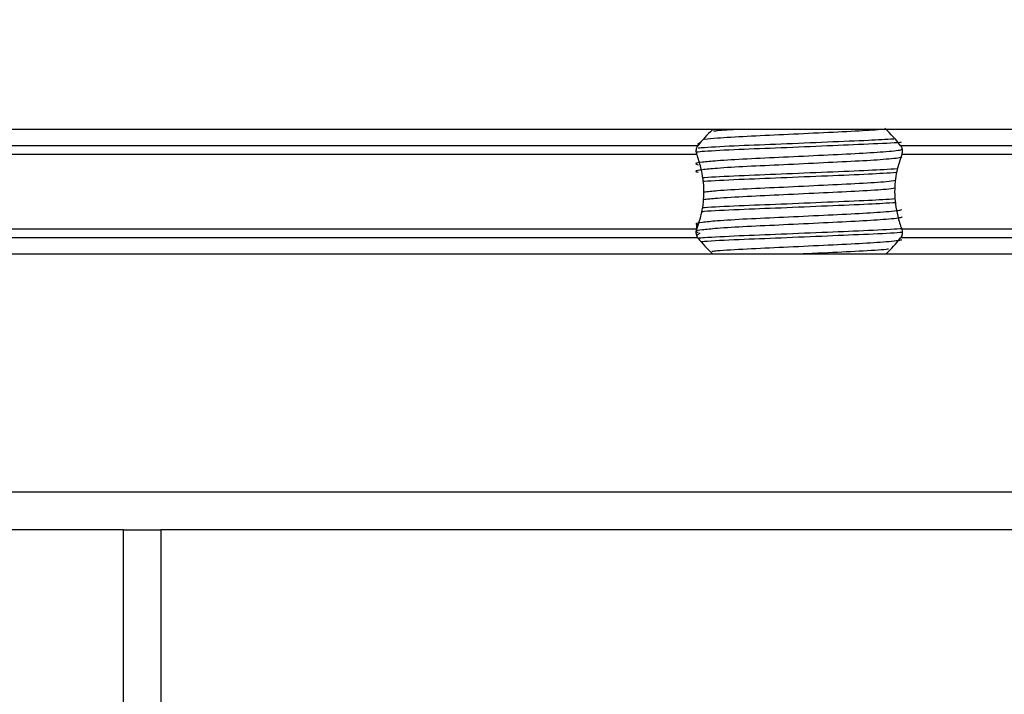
# Model space of a CAD drawing. Header units: millimetres. Extents: x 0 to 420, y 0 to 297.
# Tile 72 of 81: x 342 to 350, y 181 to 186. Entities that reach past the tile are written whole.
import ezdxf

# ---------------------------------------------------------------- set-up
doc = ezdxf.new("R2010")
doc.units = ezdxf.units.MM
doc.layers.add('QUOTE', color=174, linetype='Continuous')
doc.styles.add('SLDTEXTSTYLE3', font='TXT', dxfattribs={"width": 0.75})
doc.dimstyles.new('SLDDIMSTYLE0', dxfattribs={"dimtxt": 3, "dimasz": 3, "dimexe": 0, "dimexo": 0.0625, "dimgap": 0.75, "dimtad": 1, "dimlfac": 8.533318, "dimrnd": 1e-09, "dimzin": 12, "dimdsep": 46, "dimtxsty": 'SLDTEXTSTYLE3', "dimsah": 1, "dimcen": 0.09, "dimadec": 0, "dimazin": 3, "dimtfac": 1, "dimtdec": 3, "dimtofl": 0, "dimtmove": 0, "dimatfit": 3, "dimfxl": 0, "dimfrac": 2, "dimtolj": 1, "dimtzin": 12, "dimarcsym": 0})

# ---------------------------------------------------------------- blocks, each defined once
blk = doc.blocks.new('_D_2')
at = {"layer": 'QUOTE'}
for p, q in [((344.2266, 263.1924), (371.2515, 263.1924)), ((369.2515, 168.3759), (369.2515, 263.1924)), ((357.0659, 168.3759), (371.2515, 168.3759))]:
    blk.add_line(p, q, dxfattribs=at)
for points in [[(369.2515, 263.1924), (368.7515, 260.1924), (369.7515, 260.1924)], [(369.2515, 168.3759), (369.7515, 171.3759), (368.7515, 171.3759)]]:
    blk.add_solid(points, dxfattribs=at)
at = {"layer": 'QUOTE', "insert": (365.3843, 210.7966), "char_height": 3, "attachment_point": 1, "rotation": 90, "style": 'SLDTEXTSTYLE3'}
blk.add_mtext('809,1', dxfattribs=at)

msp = doc.modelspace()

# ---------------------------------------------------------------- linework, layer by layer
at = {"color": 7, "linetype": 'Continuous', "lineweight": 25}
for p, q in [((353.3595, 185.3271), (266.6405, 185.3271)), ((347.295, 185.2), (272.705, 185.2)), ((347.3137, 185.2217), (347.2929, 185.2089)), ((353.3419, 185.2), (348.877, 185.2)), ((347.2866, 185.1328), (272.7134, 185.1328)), ((353.3419, 185.1328), (348.8854, 185.1328)), ((347.2866, 184.5487), (272.7134, 184.5487)), ((347.2834, 184.5835), (347.2834, 184.5365)), ((353.3419, 184.5487), (348.8854, 184.5487)), ((347.295, 184.4814), (272.705, 184.4814)), ((347.3137, 184.5186), (347.2888, 184.5033)), ((353.3419, 184.4814), (348.877, 184.4814)), ((353.3595, 184.3544), (266.6405, 184.3544)), ((353.3595, 182.497), (266.6405, 182.497)), ((342.8126, 182.204), (277.1874, 182.204)), ((342.8126, 180.7978), (342.8126, 182.204)), ((342.8126, 182.204), (343.1055, 182.204)), ((343.1055, 182.204), (343.1055, 180.7978)), ((353.0665, 182.204), (343.1055, 182.204))]:
    msp.add_line(p, q, dxfattribs=at)
for centre, start, end in [((348.086, 184.5946), 132.91101, 142.57212), ((348.086, 184.5946), 37.42788, 47.87533), ((348.086, 185.0868), 217.42788, 227.33207), ((348.086, 185.0868), 312.66793, 322.57212)]:
    msp.add_arc(centre, 0.9961, start, end, dxfattribs=at)
for points, knots in [([(348.7482, 185.3273), (348.6876, 185.323), (348.5616, 185.314), (348.2762, 185.3008), (347.9642, 185.2853), (347.6692, 185.2724), (347.4536, 185.2595), (347.3772, 185.2513), (347.3469, 185.2481)], [0, 0, 0, 0, 0.164577, 0.342351, 0.525178, 0.700979, 0.881198, 1, 1, 1, 1]), ([(347.6187, 185.3271), (347.5538, 185.3236), (347.4717, 185.3191), (347.427, 185.3145), (347.4177, 185.3136)], [0, 0, 0, 0, 0.791283, 1, 1, 1, 1]), ([(348.824, 185.2525), (348.7622, 185.2487), (348.6244, 185.2403), (348.3058, 185.2276), (347.9446, 185.2121), (347.606, 185.1992), (347.3838, 185.1881), (347.3121, 185.1817), (347.2959, 185.1803)], [0, 0, 0, 0, 0.157939, 0.352551, 0.552689, 0.745143, 0.942429, 1, 1, 1, 1]), ([(348.8823, 185.1716), (348.8832, 185.1703), (348.8875, 185.1644), (348.7772, 185.1523), (348.5653, 185.1387), (348.2771, 185.125), (347.9643, 185.1096), (347.668, 185.0966), (347.449, 185.0833), (347.3228, 185.0706), (347.2639, 185.0612), (347.2869, 185.0549), (347.2971, 185.0521)], [0, 0, 0, 0, 0.035107, 0.156135, 0.273953, 0.391653, 0.512699, 0.629093, 0.748412, 0.840135, 0.92875, 1, 1, 1, 1]), ([(347.2866, 185.1328), (347.2862, 185.1339), (347.2839, 185.1404), (347.2816, 185.1534), (347.2825, 185.1709), (347.2866, 185.1862), (347.2915, 185.1953), (347.2946, 185.1995), (347.295, 185.2)], [0, 0, 0, 0, 0.050855, 0.303029, 0.524066, 0.736559, 0.965311, 1, 1, 1, 1]), ([(348.8805, 185.2269), (348.8772, 185.2265), (348.831, 185.2213), (348.6303, 185.2119), (348.3101, 185.1983), (347.9433, 185.1828), (347.6071, 185.1699), (347.3712, 185.1582), (347.3026, 185.1514), (347.2831, 185.1494)], [0, 0, 0, 0, 0.01403, 0.195615, 0.377018, 0.563572, 0.742964, 0.926859, 1, 1, 1, 1]), ([(348.877, 185.2), (348.8779, 185.1988), (348.8818, 185.1934), (348.8872, 185.1816), (348.8903, 185.1639), (348.8896, 185.1466), (348.8868, 185.1372), (348.8854, 185.1328)], [0, 0, 0, 0, 0.078666, 0.32958, 0.581802, 0.802882, 1, 1, 1, 1]), ([(348.8826, 185.1159), (348.8852, 185.1137), (348.8929, 185.1069), (348.7788, 185.0938), (348.5648, 185.0801), (348.2773, 185.0664), (347.9642, 185.051), (347.668, 185.038), (347.449, 185.0247), (347.3228, 185.012), (347.2639, 185.0026), (347.2869, 184.9963), (347.2971, 184.9935)], [0, 0, 0, 0, 0.059132, 0.177163, 0.292064, 0.406849, 0.524898, 0.638409, 0.754774, 0.844226, 0.930647, 1, 1, 1, 1]), ([(347.2866, 184.5487), (347.3008, 184.5921), (347.3306, 184.6832), (347.3489, 184.8515), (347.3281, 185.0092), (347.2978, 185.0993), (347.2866, 185.1328)], [0, 0, 0, 0, 0.238482, 0.500213, 0.814203, 1, 1, 1, 1]), ([(348.8854, 185.1328), (348.8712, 185.0893), (348.8414, 184.9983), (348.8231, 184.83), (348.8439, 184.6723), (348.8742, 184.5822), (348.8854, 184.5487)], [0, 0, 0, 0, 0.238482, 0.500213, 0.814203, 1, 1, 1, 1]), ([(348.8528, 185.0197), (348.7824, 185.0154), (348.6363, 185.0064), (348.3063, 184.9932), (347.9441, 184.9777), (347.6077, 184.9648), (347.3979, 184.9546), (347.3345, 184.9492), (347.3283, 184.9486)], [0, 0, 0, 0, 0.1833159, 0.3805505, 0.5833859, 0.778434, 0.9783786, 1, 1, 1, 1]), ([(348.846, 184.99), (348.7776, 184.9858), (348.6335, 184.977), (348.3064, 184.9639), (347.9435, 184.9484), (347.6098, 184.9355), (347.3942, 184.9254), (347.3369, 184.92), (347.3319, 184.9195)], [0, 0, 0, 0, 0.179269, 0.378106, 0.582588, 0.779221, 0.980789, 1, 1, 1, 1]), ([(348.8394, 184.9278), (348.8182, 184.9245), (348.7646, 184.9164), (348.5611, 184.9043), (348.2784, 184.8907), (347.9637, 184.8752), (347.6692, 184.8623), (347.451, 184.8492), (347.3733, 184.8408), (347.3415, 184.8374)], [0, 0, 0, 0, 0.102871, 0.259411, 0.415795, 0.576625, 0.731273, 0.889808, 1, 1, 1, 1]), ([(348.8331, 184.8684), (348.8135, 184.8654), (348.7612, 184.8575), (348.5608, 184.8457), (348.2784, 184.8321), (347.9637, 184.8166), (347.6691, 184.8037), (347.4482, 184.7904), (347.3688, 184.7818), (347.3352, 184.7782)], [0, 0, 0, 0, 0.09449, 0.251354, 0.408061, 0.569224, 0.724192, 0.883055, 1, 1, 1, 1]), ([(348.8373, 184.7845), (348.7715, 184.7804), (348.6299, 184.7718), (348.3061, 184.7589), (347.9441, 184.7433), (347.6077, 184.7304), (347.398, 184.7202), (347.3346, 184.7148), (347.3285, 184.7143)], [0, 0, 0, 0, 0.172996, 0.372772, 0.578221, 0.775782, 0.978303, 1, 1, 1, 1]), ([(348.8823, 184.7029), (348.8832, 184.7015), (348.8875, 184.6956), (348.7772, 184.6836), (348.5653, 184.6699), (348.2771, 184.6563), (347.9643, 184.6408), (347.668, 184.6279), (347.449, 184.6145), (347.3228, 184.6018), (347.2639, 184.5925), (347.2869, 184.5861), (347.2971, 184.5833)], [0, 0, 0, 0, 0.035107, 0.156135, 0.273953, 0.391653, 0.512699, 0.629093, 0.748412, 0.840135, 0.92875, 1, 1, 1, 1]), ([(348.8409, 184.7554), (348.7741, 184.7513), (348.6314, 184.7425), (348.3063, 184.7296), (347.9437, 184.714), (347.6093, 184.7011), (347.3912, 184.6908), (347.3324, 184.6852), (347.3253, 184.6845)], [0, 0, 0, 0, 0.1744293, 0.3724463, 0.5760865, 0.7719084, 0.9726462, 1, 1, 1, 1]), ([(348.8826, 184.6472), (348.8852, 184.6449), (348.8929, 184.6381), (348.7788, 184.625), (348.5648, 184.6113), (348.2773, 184.5977), (347.9642, 184.5822), (347.668, 184.5693), (347.449, 184.556), (347.3228, 184.5432), (347.2639, 184.5339), (347.2869, 184.5276), (347.2971, 184.5248)], [0, 0, 0, 0, 0.059132, 0.177163, 0.292064, 0.406849, 0.524898, 0.638409, 0.754774, 0.844226, 0.930647, 1, 1, 1, 1]), ([(347.295, 184.4814), (347.2941, 184.4827), (347.2902, 184.488), (347.2848, 184.4999), (347.2817, 184.5176), (347.2824, 184.5349), (347.2852, 184.5443), (347.2866, 184.5487)], [0, 0, 0, 0, 0.078666, 0.32958, 0.581802, 0.802882, 1, 1, 1, 1]), ([(348.8887, 184.554), (348.8829, 184.5533), (348.8351, 184.5477), (348.6311, 184.5381), (348.3098, 184.5245), (347.9436, 184.509), (347.6062, 184.496), (347.3826, 184.4849), (347.3102, 184.4784), (347.2932, 184.4769)], [0, 0, 0, 0, 0.025445, 0.208012, 0.390396, 0.577959, 0.758322, 0.943212, 1, 1, 1, 1]), ([(348.8854, 184.5487), (348.8858, 184.5476), (348.8881, 184.541), (348.8904, 184.5281), (348.8895, 184.5106), (348.8854, 184.4952), (348.8805, 184.4862), (348.8774, 184.482), (348.877, 184.4814)], [0, 0, 0, 0, 0.050855, 0.303029, 0.524066, 0.736559, 0.965311, 1, 1, 1, 1]), ([(348.8896, 184.5248), (348.8835, 184.5241), (348.8355, 184.5185), (348.6311, 184.5088), (348.31, 184.4952), (347.9427, 184.4797), (347.6096, 184.4668), (347.3917, 184.4564), (347.3332, 184.4509), (347.3265, 184.4503)], [0, 0, 0, 0, 0.027578, 0.216123, 0.40448, 0.598185, 0.784454, 0.975399, 1, 1, 1, 1]), ([(348.8823, 184.4685), (348.8832, 184.4672), (348.8875, 184.4613), (348.7772, 184.4492), (348.5652, 184.4356), (348.2774, 184.4219), (347.9634, 184.4064), (347.6711, 184.3935), (347.4789, 184.3824), (347.417, 184.3761), (347.4031, 184.3746)], [0, 0, 0, 0, 0.044832, 0.19939, 0.349848, 0.500155, 0.654736, 0.803375, 0.95575, 1, 1, 1, 1]), ([(348.7815, 184.393), (348.776, 184.3923), (348.7344, 184.3867), (348.5574, 184.377), (348.3194, 184.3652), (348.1555, 184.3573), (348.0942, 184.3544)], [0, 0, 0, 0, 0.0552431, 0.4192215, 0.7828355, 1, 1, 1, 1])]:
    msp.add_open_spline(points, degree=3, knots=knots, dxfattribs=at)

# ---------------------------------------------------------------- dimensions: what is measured, and where the dimension line sits
at = {"layer": 'QUOTE'}
dim = msp.add_linear_dim(base=(369.2515, 263.1924), p1=(355.0659, 168.3759), p2=(342.2266, 263.1924), angle=90, dimstyle='SLDDIMSTYLE0', dxfattribs=at)
dim.commit()
dim.dimension.update_dxf_attribs({"geometry": '_D_2', "text_midpoint": (369.2515, 215.7841), "dimtype": 160})

doc.saveas('drawing.dxf')
